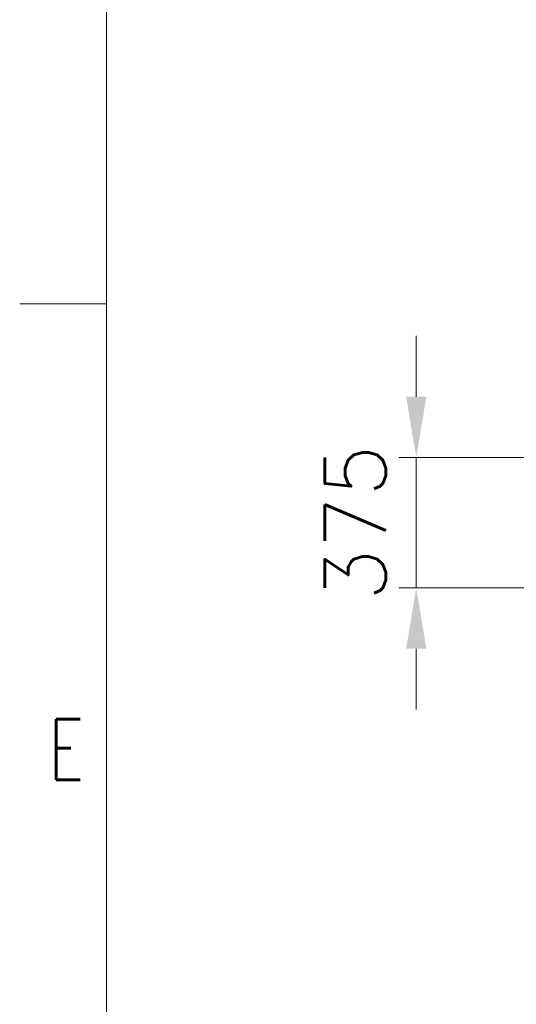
# Model space of a CAD drawing. Header units: millimetres. Extents: x 0 to 29700, y -16 to 21000.
# Tile 2 of 256: x 0 to 1428, y 8484 to 11317. Entities that reach past the tile are written whole.
import ezdxf

# ---------------------------------------------------------------- set-up
doc = ezdxf.new("R2010")
doc.units = ezdxf.units.MM
doc.layers.add('210', color=7, linetype='Continuous', true_color=0xffffff)
doc.layers.add('254', color=7, linetype='Continuous', true_color=0xffffff)
doc.styles.add('latin_extended', font='simplex.shx')
doc.dimstyles.get("Standard").update_dxf_attribs({"dimtxt": 0.18, "dimasz": 0.18, "dimexe": 0.18, "dimexo": 0.0625, "dimgap": 0.09, "dimtad": 0, "dimtih": 1, "dimtoh": 1, "dimdec": 4, "dimzin": 0, "dimdsep": 46, "dimtxsty": 'Standard', "dimcen": 0.09, "dimadec": 0, "dimazin": 0, "dimtfac": 1, "dimtdec": 4, "dimtofl": 0, "dimtmove": 0, "dimatfit": 3, "dimfxl": 1, "dimtolj": 1, "dimtzin": 0, "dimarcsym": 0})

# ---------------------------------------------------------------- blocks, each defined once
blk = doc.blocks.new('_U10')
at = {"layer": '254', "color": 3, "linetype": 'Continuous', "lineweight": 13, "transparency": 16777216}
for p, q in [((1140.5, 10232.3), (1140.5, 10407.3)), ((2292, 10057.3), (1090.5, 10057.3)), ((1140.5, 10057.3), (1140.5, 9682.3)), ((1772.5, 9682.3), (1090.5, 9682.3)), ((1140.5, 9507.3), (1140.5, 9332.3))]:
    blk.add_line(p, q, dxfattribs=at)
at = {"layer": '254', "color": 3, "transparency": 16777216}
for points in [[(1111.4, 10232.3), (1169.7, 10232.3), (1140.5, 10057.3)], [(1169.7, 9507.3), (1111.4, 9507.3), (1140.5, 9682.3)]]:
    blk.add_solid(points, dxfattribs=at)
at = {"layer": 'Defpoints', "color": 0, "transparency": 16777216}
for p in [(2342, 10057.3), (1140.5, 9682.3), (1822.5, 9682.3)]:
    blk.add_point(p, dxfattribs=at)
at = {"layer": '254', "color": 2, "lineweight": 13, "transparency": 16777216, "insert": (878, 9644.8), "char_height": 175, "attachment_point": 1, "rotation": 90, "style": 'latin_extended'}
blk.add_mtext('\\A1;375', dxfattribs=at)

msp = doc.modelspace()

# ---------------------------------------------------------------- linework, layer by layer
at = {"layer": '210', "color": 7, "linetype": 'Continuous', "lineweight": 18}
for p, q in [((250, 250), (250, 20750)), ((250, 10500), (0, 10500))]:
    msp.add_line(p, q, dxfattribs=at)

# ---------------------------------------------------------------- texts
at = {"layer": '210', "color": 211, "linetype": 'Continuous', "lineweight": 18, "insert": (83.887, 9129.555), "char_height": 175, "attachment_point": 7, "line_spacing_factor": 0.963855, "style": 'latin_extended'}
msp.add_mtext('\\W0.7067;E', dxfattribs=at)

# ---------------------------------------------------------------- dimensions: what is measured, and where the dimension line sits
at = {"layer": '254', "color": 2, "linetype": 'Continuous', "lineweight": 13}
dim = msp.add_linear_dim(base=(1140.519, 9682.292), p1=(2342.013, 10057.292), p2=(1822.513, 9682.292), angle=90, dimstyle='Standard', override={"dimscale": 50, "dimtxt": 3.5, "dimasz": 3.5, "dimexe": 1, "dimexo": 1, "dimgap": 1.75, "dimtad": 1, "dimtih": 0, "dimtoh": 0, "dimdec": 2, "dimlfac": 1, "dimzin": 8, "dimdsep": 46, "dimlunit": 2, "dimtxsty": 'latin_extended', "dimsah": 1, "dimse1": 0, "dimse2": 0, "dimsd1": 0, "dimsd2": 0, "dimclrd": 3, "dimclre": 3, "dimclrt": 2, "dimtol": 0, "dimtm": -0.1, "dimtfac": 0.714286, "dimtdec": 3, "dimtofl": 1, "dimtmove": 0, "dimtzin": 8, "dimlwd": 13, "dimlwe": 13}, dxfattribs=at)
dim.commit()
dim.dimension.update_dxf_attribs({"geometry": '_U10', "text_midpoint": (1140.519, 9869.792), "dimtype": 160})

doc.saveas('drawing.dxf')
